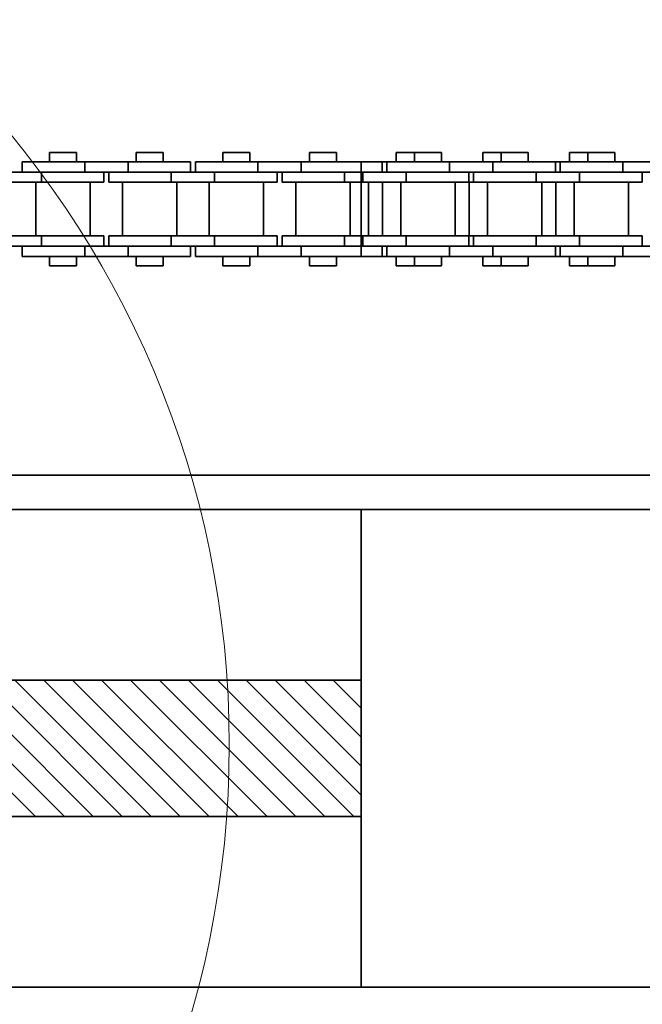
# Model space of a CAD drawing. Header units: millimetres. Extents: x -14862 to 14862, y -10512 to 10512.
# Tile 46 of 199: x -4839 to -4747, y -248 to -104. Entities that reach past the tile are written whole.
import ezdxf

# ---------------------------------------------------------------- set-up
doc = ezdxf.new("R2010")
doc.units = ezdxf.units.MM
doc.header["$LTSCALE"] = 4
for name, color, linetype, lineweight in [('几何体', 7, 'Continuous', 35), ('剖面线层', 4, 'Continuous', 18), ('细实线层', 7, 'Continuous', 18)]:
    doc.layers.add(name, color=color, linetype=linetype, lineweight=lineweight)

# ---------------------------------------------------------------- blocks, each defined once
blk = doc.blocks.new('*X158')
at = {"layer": '细实线层', "color": 0, "linetype": 'ByBlock', "lineweight": -2}
blk.add_circle((0, 0), 140.8925663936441, dxfattribs=at)

msp = doc.modelspace()

# ---------------------------------------------------------------- hatches: boundary and pattern name
at = {"layer": '剖面线层'}
h = msp.add_hatch(dxfattribs=at)
h.set_pattern_fill('无图案', color=256, style=0, pattern_type=0)
h.set_pattern_definition([(135, (0, 0), (-2.121320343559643, -2.121320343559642), [])])
h.paths.add_polyline_path([(-6229.873463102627, -220.8802513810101), (-6229.873463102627, -200.8801512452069), (-6183.859631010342, -200.8801512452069), (-6153.858944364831, -200.8801512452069), (-6143.859669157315, -200.8801512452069), (-6143.859669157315, -220.8802513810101)], flags=0)
h.paths.add_polyline_path([(-6083.859249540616, -220.8802513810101), (-6083.859249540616, -200.8801512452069), (-6073.859020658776, -200.8801512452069), (-6043.859287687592, -200.8801512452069), (-5893.859669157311, -200.8801512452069), (-5863.858982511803, -200.8801512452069), (-5853.859707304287, -200.8801512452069), (-5853.859707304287, -220.8802513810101)], flags=0)
h.paths.add_polyline_path([(-5793.859287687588, -220.8802513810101), (-5793.859287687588, -200.8801512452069), (-5783.859058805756, -200.8801512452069), (-5753.859325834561, -200.8801512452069), (-5603.859707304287, -200.8801512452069), (-5573.859020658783, -200.8801512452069), (-5563.85974545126, -200.8801512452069), (-5563.85974545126, -220.8802513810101)], flags=0)
h.paths.add_polyline_path([(-5503.859325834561, -220.8802513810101), (-5503.859325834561, -200.8801512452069), (-5493.859096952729, -200.8801512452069), (-5463.859363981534, -200.8801512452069), (-5313.85974545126, -200.8801512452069), (-5283.859058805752, -200.8801512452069), (-5273.858829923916, -200.8801512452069), (-5273.858829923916, -220.8802513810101)], flags=0)
h.paths.add_polyline_path([(-5213.859363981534, -220.8802513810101), (-5213.859363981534, -200.8801512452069), (-5203.859135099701, -200.8801512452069), (-5173.859402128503, -200.8801512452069), (-5023.858829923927, -200.8801512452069), (-4993.859096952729, -200.8801512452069), (-4983.858868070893, -200.8801512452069), (-4983.858868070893, -220.8802513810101)], flags=0)
h.paths.add_polyline_path([(-4923.85940212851, -220.8802513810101), (-4923.85940212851, -200.8801512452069), (-4913.859173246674, -200.8801512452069), (-4883.859440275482, -200.8801512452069), (-4788.57879299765, -200.8801512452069), (-4788.57879299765, -220.8802513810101)], flags=0)

# ---------------------------------------------------------------- linework, layer by layer
at = {"layer": '几何体'}
for p, q in [((-4834.279819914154, -123.5779337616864), (-4834.279819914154, -124.9528937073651)), ((-4830.319210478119, -123.5779337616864), (-4834.279819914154, -123.5779337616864)), ((-4830.319210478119, -124.9528937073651), (-4830.319210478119, -123.5779337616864)), ((-4821.579739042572, -123.5779337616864), (-4821.579739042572, -124.9528937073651)), ((-4817.619129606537, -123.5779337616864), (-4821.579739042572, -123.5779337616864)), ((-4817.619129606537, -124.9528937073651), (-4817.619129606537, -123.5779337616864)), ((-4808.87965817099, -123.5779337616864), (-4808.87965817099, -124.9528937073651)), ((-4804.919048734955, -123.5779337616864), (-4808.87965817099, -123.5779337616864)), ((-4804.919048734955, -124.9528937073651), (-4804.919048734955, -123.5779337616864)), ((-4796.179577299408, -123.5779337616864), (-4796.179577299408, -124.9528937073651)), ((-4792.218967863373, -123.5779337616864), (-4796.179577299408, -123.5779337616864)), ((-4792.218967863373, -124.9528937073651), (-4792.218967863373, -123.5779337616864)), ((-4783.479496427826, -123.5779337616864), (-4783.479496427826, -124.9528937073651)), ((-4780.797764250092, -123.5779337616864), (-4783.479496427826, -123.5779337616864)), ((-4780.797764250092, -123.5779337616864), (-4780.797764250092, -124.9528937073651)), ((-4778.817936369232, -123.5779337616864), (-4780.797764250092, -123.5779337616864)), ((-4776.838108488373, -123.5779337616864), (-4778.817936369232, -123.5779337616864)), ((-4776.838108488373, -124.9528937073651), (-4776.838108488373, -123.5779337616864)), ((-4770.779415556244, -123.5779337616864), (-4770.779415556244, -124.9528937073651)), ((-4768.09768337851, -123.5779337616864), (-4770.779415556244, -123.5779337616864)), ((-4768.09768337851, -123.5779337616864), (-4768.09768337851, -124.9528937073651)), ((-4766.11785549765, -123.5779337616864), (-4768.09768337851, -123.5779337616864)), ((-4764.138027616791, -123.5779337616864), (-4766.11785549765, -123.5779337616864)), ((-4764.138027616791, -124.9528937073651), (-4764.138027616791, -123.5779337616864)), ((-4758.079334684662, -123.5779337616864), (-4758.079334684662, -124.9528937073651)), ((-4755.397602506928, -123.5779337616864), (-4758.079334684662, -123.5779337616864)), ((-4755.397602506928, -123.5779337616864), (-4755.397602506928, -124.9528937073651)), ((-4753.417774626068, -123.5779337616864), (-4755.397602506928, -123.5779337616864)), ((-4751.437946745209, -123.5779337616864), (-4753.417774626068, -123.5779337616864)), ((-4751.437946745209, -124.9528937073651), (-4751.437946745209, -123.5779337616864)), ((-4838.299557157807, -124.9528937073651), (-4838.299557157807, -126.4530234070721)), ((-4829.124256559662, -124.9528937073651), (-4838.299557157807, -124.9528937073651)), ((-4829.124256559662, -124.9528937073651), (-4829.124256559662, -126.4530234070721)), ((-4822.774692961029, -124.9528937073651), (-4829.124256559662, -124.9528937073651)), ((-4822.774692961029, -124.9528937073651), (-4822.774692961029, -126.4530234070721)), ((-4813.599392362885, -124.9528937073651), (-4822.774692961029, -124.9528937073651)), ((-4813.599392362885, -126.4530234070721), (-4813.599392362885, -124.9528937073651)), ((-4812.899395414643, -124.9528937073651), (-4812.899395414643, -126.4530234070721)), ((-4803.724094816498, -124.9528937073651), (-4812.899395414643, -124.9528937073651)), ((-4803.724094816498, -124.9528937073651), (-4803.724094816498, -126.4530234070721)), ((-4797.374531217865, -124.9528937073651), (-4803.724094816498, -124.9528937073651)), ((-4797.374531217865, -124.9528937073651), (-4797.374531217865, -126.4530234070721)), ((-4788.57879299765, -124.9528937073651), (-4797.374531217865, -124.9528937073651)), ((-4785.517498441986, -124.9528937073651), (-4788.57879299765, -124.9528937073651)), ((-4788.57879299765, -126.4530234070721), (-4788.57879299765, -124.9528937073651)), ((-4785.517498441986, -126.4530234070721), (-4785.517498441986, -124.9528937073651)), ((-4784.817501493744, -124.9528937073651), (-4785.517498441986, -124.9528937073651)), ((-4784.817501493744, -124.9528937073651), (-4784.817501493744, -126.4530234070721)), ((-4775.643154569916, -124.9528937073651), (-4784.817501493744, -124.9528937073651)), ((-4775.643154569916, -124.9528937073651), (-4775.643154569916, -126.4530234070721)), ((-4769.292637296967, -124.9528937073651), (-4775.643154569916, -124.9528937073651)), ((-4769.292637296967, -124.9528937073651), (-4769.292637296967, -126.4530234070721)), ((-4760.118290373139, -124.9528937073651), (-4769.292637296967, -124.9528937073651)), ((-4760.118290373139, -126.4530234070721), (-4760.118290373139, -124.9528937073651)), ((-4759.418293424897, -124.9528937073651), (-4760.118290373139, -124.9528937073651)), ((-4759.418293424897, -124.9528937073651), (-4759.418293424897, -126.4530234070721)), ((-4750.242992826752, -124.9528937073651), (-4759.418293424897, -124.9528937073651)), ((-4750.242992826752, -124.9528937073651), (-4750.242992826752, -126.4530234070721)), ((-4743.893429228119, -124.9528937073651), (-4750.242992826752, -124.9528937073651)), ((-4835.474773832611, -126.4530234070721), (-4841.824337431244, -126.4530234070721)), ((-4835.474773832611, -126.4530234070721), (-4835.474773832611, -127.9529146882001)), ((-4829.124256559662, -126.4530234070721), (-4835.474773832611, -126.4530234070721)), ((-4829.124256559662, -126.4530234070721), (-4835.474773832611, -126.4530234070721)), ((-4822.774692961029, -126.4530234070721), (-4829.124256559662, -126.4530234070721)), ((-4826.299473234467, -127.9529146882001), (-4826.299473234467, -126.4530234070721)), ((-4825.599476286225, -126.4530234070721), (-4825.599476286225, -127.9529146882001)), ((-4816.42417568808, -126.4530234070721), (-4822.774692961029, -126.4530234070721)), ((-4816.42417568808, -126.4530234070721), (-4822.774692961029, -126.4530234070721)), ((-4816.42417568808, -126.4530234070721), (-4816.42417568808, -127.9529146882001)), ((-4810.074612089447, -126.4530234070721), (-4816.42417568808, -126.4530234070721)), ((-4810.074612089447, -126.4530234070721), (-4810.074612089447, -127.9529146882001)), ((-4803.724094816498, -126.4530234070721), (-4810.074612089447, -126.4530234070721)), ((-4803.724094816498, -126.4530234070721), (-4810.074612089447, -126.4530234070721)), ((-4797.374531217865, -126.4530234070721), (-4803.724094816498, -126.4530234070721)), ((-4800.899311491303, -127.9529146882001), (-4800.899311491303, -126.4530234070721)), ((-4800.199314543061, -126.4530234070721), (-4800.199314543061, -127.9529146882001)), ((-4791.024013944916, -126.4530234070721), (-4797.374531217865, -126.4530234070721)), ((-4791.024013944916, -126.4530234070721), (-4797.374531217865, -126.4530234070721)), ((-4791.024013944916, -126.4530234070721), (-4791.024013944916, -127.9529146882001)), ((-4788.57879299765, -126.4530234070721), (-4791.024013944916, -126.4530234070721)), ((-4788.57879299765, -127.9529146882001), (-4788.57879299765, -126.4530234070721)), ((-4788.343235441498, -126.4530234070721), (-4788.57879299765, -126.4530234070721)), ((-4788.343235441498, -126.4530234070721), (-4788.57879299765, -126.4530234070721)), ((-4788.343235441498, -126.4530234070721), (-4788.343235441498, -127.9529146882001)), ((-4781.992718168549, -126.4530234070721), (-4788.343235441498, -126.4530234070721)), ((-4781.992718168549, -126.4530234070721), (-4781.992718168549, -127.9529146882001)), ((-4775.643154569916, -126.4530234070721), (-4781.992718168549, -126.4530234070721)), ((-4775.643154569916, -126.4530234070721), (-4781.992718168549, -126.4530234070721)), ((-4769.292637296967, -126.4530234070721), (-4775.643154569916, -126.4530234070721)), ((-4772.818371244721, -127.9529146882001), (-4772.818371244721, -126.4530234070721)), ((-4772.118374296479, -126.4530234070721), (-4772.118374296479, -127.9529146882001)), ((-4762.943073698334, -126.4530234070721), (-4769.292637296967, -126.4530234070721)), ((-4762.943073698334, -126.4530234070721), (-4769.292637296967, -126.4530234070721)), ((-4762.943073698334, -126.4530234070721), (-4762.943073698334, -127.9529146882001)), ((-4756.592556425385, -126.4530234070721), (-4762.943073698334, -126.4530234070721)), ((-4756.592556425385, -126.4530234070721), (-4756.592556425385, -127.9529146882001)), ((-4750.242992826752, -126.4530234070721), (-4756.592556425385, -126.4530234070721)), ((-4750.242992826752, -126.4530234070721), (-4756.592556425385, -126.4530234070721)), ((-4743.893429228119, -126.4530234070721), (-4750.242992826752, -126.4530234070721)), ((-4747.418209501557, -127.9529146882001), (-4747.418209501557, -126.4530234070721)), ((-4835.474773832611, -127.9529146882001), (-4841.824337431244, -127.9529146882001)), ((-4836.27395290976, -127.9529146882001), (-4836.27395290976, -135.8030848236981)), ((-4826.299473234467, -127.9529146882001), (-4835.474773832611, -127.9529146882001)), ((-4828.324123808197, -135.8030848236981), (-4828.324123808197, -127.9529146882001)), ((-4816.42417568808, -127.9529146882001), (-4825.599476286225, -127.9529146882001)), ((-4823.574825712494, -127.9529146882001), (-4823.574825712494, -135.8030848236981)), ((-4810.074612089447, -127.9529146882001), (-4816.42417568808, -127.9529146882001)), ((-4815.624042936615, -135.8030848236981), (-4815.624042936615, -127.9529146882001)), ((-4810.874744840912, -127.9529146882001), (-4810.874744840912, -135.8030848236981)), ((-4800.899311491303, -127.9529146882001), (-4810.074612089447, -127.9529146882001)), ((-4802.923962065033, -135.8030848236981), (-4802.923962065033, -127.9529146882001)), ((-4791.024013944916, -127.9529146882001), (-4800.199314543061, -127.9529146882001)), ((-4798.17466396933, -127.9529146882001), (-4798.17466396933, -135.8030848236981)), ((-4788.57879299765, -127.9529146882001), (-4791.024013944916, -127.9529146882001)), ((-4790.224834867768, -135.8030848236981), (-4790.224834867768, -127.9529146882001)), ((-4788.343235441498, -127.9529146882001), (-4788.57879299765, -127.9529146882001)), ((-4788.57879299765, -127.9529146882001), (-4788.57879299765, -135.8030848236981)), ((-4781.992718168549, -127.9529146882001), (-4788.343235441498, -127.9529146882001)), ((-4787.543102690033, -135.8030848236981), (-4787.543102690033, -127.9529146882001)), ((-4785.474583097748, -127.9529146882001), (-4785.474583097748, -135.8030848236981)), ((-4782.792850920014, -127.9529146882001), (-4782.792850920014, -135.8030848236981)), ((-4772.818371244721, -127.9529146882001), (-4781.992718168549, -127.9529146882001)), ((-4774.843021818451, -135.8030848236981), (-4774.843021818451, -127.9529146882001)), ((-4772.774502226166, -127.9529146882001), (-4772.774502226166, -135.8030848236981)), ((-4772.118374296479, -127.9529146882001), (-4772.774502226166, -127.9529146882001)), ((-4762.943073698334, -127.9529146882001), (-4772.118374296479, -127.9529146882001)), ((-4770.092770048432, -127.9529146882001), (-4770.092770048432, -135.8030848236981)), ((-4756.592556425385, -127.9529146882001), (-4762.943073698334, -127.9529146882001)), ((-4762.142940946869, -135.8030848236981), (-4762.142940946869, -127.9529146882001)), ((-4760.074421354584, -127.9529146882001), (-4760.074421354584, -135.8030848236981)), ((-4757.39268917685, -127.9529146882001), (-4757.39268917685, -135.8030848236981)), ((-4747.418209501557, -127.9529146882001), (-4756.592556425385, -127.9529146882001)), ((-4749.442860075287, -135.8030848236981), (-4749.442860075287, -127.9529146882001)), ((-4835.474773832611, -135.8030848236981), (-4841.824337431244, -135.8030848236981)), ((-4835.474773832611, -137.302976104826), (-4835.474773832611, -135.8030848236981)), ((-4826.299473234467, -135.8030848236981), (-4835.474773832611, -135.8030848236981)), ((-4826.299473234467, -137.302976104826), (-4826.299473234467, -135.8030848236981)), ((-4825.599476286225, -135.8030848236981), (-4825.599476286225, -137.302976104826)), ((-4816.42417568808, -135.8030848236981), (-4825.599476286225, -135.8030848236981)), ((-4816.42417568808, -137.302976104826), (-4816.42417568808, -135.8030848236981)), ((-4810.074612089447, -135.8030848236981), (-4816.42417568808, -135.8030848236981)), ((-4810.074612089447, -137.302976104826), (-4810.074612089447, -135.8030848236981)), ((-4800.899311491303, -135.8030848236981), (-4810.074612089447, -135.8030848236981)), ((-4800.899311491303, -137.302976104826), (-4800.899311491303, -135.8030848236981)), ((-4800.199314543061, -135.8030848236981), (-4800.199314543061, -137.302976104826)), ((-4791.024013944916, -135.8030848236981), (-4800.199314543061, -135.8030848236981)), ((-4791.024013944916, -137.302976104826), (-4791.024013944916, -135.8030848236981)), ((-4788.57879299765, -135.8030848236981), (-4791.024013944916, -135.8030848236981)), ((-4788.57879299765, -135.8030848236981), (-4788.57879299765, -137.302976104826)), ((-4788.343235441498, -135.8030848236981), (-4788.57879299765, -135.8030848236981)), ((-4788.343235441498, -137.302976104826), (-4788.343235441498, -135.8030848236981)), ((-4781.992718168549, -135.8030848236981), (-4788.343235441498, -135.8030848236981)), ((-4781.992718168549, -137.302976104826), (-4781.992718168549, -135.8030848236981)), ((-4772.818371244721, -135.8030848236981), (-4781.992718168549, -135.8030848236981)), ((-4772.818371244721, -137.302976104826), (-4772.818371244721, -135.8030848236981)), ((-4772.118374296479, -135.8030848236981), (-4772.774502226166, -135.8030848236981)), ((-4772.118374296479, -135.8030848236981), (-4772.118374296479, -137.302976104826)), ((-4762.943073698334, -135.8030848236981), (-4772.118374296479, -135.8030848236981)), ((-4762.943073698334, -137.302976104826), (-4762.943073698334, -135.8030848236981)), ((-4756.592556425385, -135.8030848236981), (-4762.943073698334, -135.8030848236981)), ((-4756.592556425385, -137.302976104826), (-4756.592556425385, -135.8030848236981)), ((-4747.418209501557, -135.8030848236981), (-4756.592556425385, -135.8030848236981)), ((-4747.418209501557, -137.302976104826), (-4747.418209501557, -135.8030848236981)), ((-4835.474773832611, -137.302976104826), (-4841.824337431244, -137.302976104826)), ((-4838.299557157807, -137.302976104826), (-4838.299557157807, -138.8031058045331)), ((-4829.124256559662, -137.302976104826), (-4835.474773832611, -137.302976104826)), ((-4829.124256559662, -137.302976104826), (-4835.474773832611, -137.302976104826)), ((-4829.124256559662, -138.8031058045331), (-4829.124256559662, -137.302976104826)), ((-4822.774692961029, -137.302976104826), (-4829.124256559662, -137.302976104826)), ((-4816.42417568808, -137.302976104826), (-4822.774692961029, -137.302976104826)), ((-4822.774692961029, -138.8031058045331), (-4822.774692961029, -137.302976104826)), ((-4816.42417568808, -137.302976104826), (-4822.774692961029, -137.302976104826)), ((-4810.074612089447, -137.302976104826), (-4816.42417568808, -137.302976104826)), ((-4813.599392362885, -138.8031058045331), (-4813.599392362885, -137.302976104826)), ((-4812.899395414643, -137.302976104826), (-4812.899395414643, -138.8031058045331)), ((-4803.724094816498, -137.302976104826), (-4810.074612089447, -137.302976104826)), ((-4803.724094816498, -137.302976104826), (-4810.074612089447, -137.302976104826)), ((-4803.724094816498, -138.8031058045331), (-4803.724094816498, -137.302976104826)), ((-4797.374531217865, -137.302976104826), (-4803.724094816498, -137.302976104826)), ((-4791.024013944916, -137.302976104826), (-4797.374531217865, -137.302976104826)), ((-4797.374531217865, -138.8031058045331), (-4797.374531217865, -137.302976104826)), ((-4791.024013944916, -137.302976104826), (-4797.374531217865, -137.302976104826)), ((-4788.57879299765, -137.302976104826), (-4791.024013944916, -137.302976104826)), ((-4788.343235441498, -137.302976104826), (-4788.57879299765, -137.302976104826)), ((-4788.57879299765, -137.302976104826), (-4788.57879299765, -138.8031058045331)), ((-4788.343235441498, -137.302976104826), (-4788.57879299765, -137.302976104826)), ((-4781.992718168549, -137.302976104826), (-4788.343235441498, -137.302976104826)), ((-4785.517498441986, -138.8031058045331), (-4785.517498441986, -137.302976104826)), ((-4784.817501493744, -137.302976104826), (-4784.817501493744, -138.8031058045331)), ((-4775.643154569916, -137.302976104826), (-4781.992718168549, -137.302976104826)), ((-4775.643154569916, -137.302976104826), (-4781.992718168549, -137.302976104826)), ((-4775.643154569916, -138.8031058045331), (-4775.643154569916, -137.302976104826)), ((-4769.292637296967, -137.302976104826), (-4775.643154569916, -137.302976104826)), ((-4762.943073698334, -137.302976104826), (-4769.292637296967, -137.302976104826)), ((-4769.292637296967, -138.8031058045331), (-4769.292637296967, -137.302976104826)), ((-4762.943073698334, -137.302976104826), (-4769.292637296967, -137.302976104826)), ((-4756.592556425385, -137.302976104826), (-4762.943073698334, -137.302976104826)), ((-4760.118290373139, -138.8031058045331), (-4760.118290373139, -137.302976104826)), ((-4759.418293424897, -137.302976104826), (-4759.418293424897, -138.8031058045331)), ((-4750.242992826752, -137.302976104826), (-4756.592556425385, -137.302976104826)), ((-4750.242992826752, -137.302976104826), (-4756.592556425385, -137.302976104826)), ((-4750.242992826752, -138.8031058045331), (-4750.242992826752, -137.302976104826)), ((-4743.893429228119, -137.302976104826), (-4750.242992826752, -137.302976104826)), ((-4829.124256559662, -138.8031058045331), (-4838.299557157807, -138.8031058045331)), ((-4834.279819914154, -138.8031058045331), (-4834.279819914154, -140.1780657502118)), ((-4830.319210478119, -140.1780657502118), (-4830.319210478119, -138.8031058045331)), ((-4822.774692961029, -138.8031058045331), (-4829.124256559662, -138.8031058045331)), ((-4813.599392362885, -138.8031058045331), (-4822.774692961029, -138.8031058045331)), ((-4821.579739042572, -138.8031058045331), (-4821.579739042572, -140.1780657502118)), ((-4817.619129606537, -140.1780657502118), (-4817.619129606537, -138.8031058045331)), ((-4803.724094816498, -138.8031058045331), (-4812.899395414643, -138.8031058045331)), ((-4808.87965817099, -138.8031058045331), (-4808.87965817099, -140.1780657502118)), ((-4804.919048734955, -140.1780657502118), (-4804.919048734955, -138.8031058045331)), ((-4797.374531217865, -138.8031058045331), (-4803.724094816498, -138.8031058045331)), ((-4788.57879299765, -138.8031058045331), (-4797.374531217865, -138.8031058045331)), ((-4796.179577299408, -138.8031058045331), (-4796.179577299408, -140.1780657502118)), ((-4792.218967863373, -140.1780657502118), (-4792.218967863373, -138.8031058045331)), ((-4785.517498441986, -138.8031058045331), (-4788.57879299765, -138.8031058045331)), ((-4784.817501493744, -138.8031058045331), (-4785.517498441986, -138.8031058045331)), ((-4775.643154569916, -138.8031058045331), (-4784.817501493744, -138.8031058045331)), ((-4783.479496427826, -138.8031058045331), (-4783.479496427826, -140.1780657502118)), ((-4780.797764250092, -138.8031058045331), (-4780.797764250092, -140.1780657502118)), ((-4776.838108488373, -140.1780657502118), (-4776.838108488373, -138.8031058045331)), ((-4769.292637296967, -138.8031058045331), (-4775.643154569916, -138.8031058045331)), ((-4770.779415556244, -138.8031058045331), (-4770.779415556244, -140.1780657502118)), ((-4760.118290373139, -138.8031058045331), (-4769.292637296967, -138.8031058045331)), ((-4768.09768337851, -138.8031058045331), (-4768.09768337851, -140.1780657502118)), ((-4764.138027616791, -140.1780657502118), (-4764.138027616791, -138.8031058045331)), ((-4759.418293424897, -138.8031058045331), (-4760.118290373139, -138.8031058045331)), ((-4750.242992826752, -138.8031058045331), (-4759.418293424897, -138.8031058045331)), ((-4758.079334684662, -138.8031058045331), (-4758.079334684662, -140.1780657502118)), ((-4755.397602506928, -138.8031058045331), (-4755.397602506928, -140.1780657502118)), ((-4751.437946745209, -140.1780657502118), (-4751.437946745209, -138.8031058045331)), ((-4743.893429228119, -138.8031058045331), (-4750.242992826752, -138.8031058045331)), ((-4830.319210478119, -140.1780657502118), (-4834.279819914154, -140.1780657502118)), ((-4817.619129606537, -140.1780657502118), (-4821.579739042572, -140.1780657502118)), ((-4804.919048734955, -140.1780657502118), (-4808.87965817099, -140.1780657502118)), ((-4792.218967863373, -140.1780657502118), (-4796.179577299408, -140.1780657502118)), ((-4780.797764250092, -140.1780657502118), (-4783.479496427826, -140.1780657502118)), ((-4778.817936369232, -140.1780657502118), (-4780.797764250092, -140.1780657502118)), ((-4776.838108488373, -140.1780657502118), (-4778.817936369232, -140.1780657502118)), ((-4768.09768337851, -140.1780657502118), (-4770.779415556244, -140.1780657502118)), ((-4766.11785549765, -140.1780657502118), (-4768.09768337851, -140.1780657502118)), ((-4764.138027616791, -140.1780657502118), (-4766.11785549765, -140.1780657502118)), ((-4755.397602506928, -140.1780657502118), (-4758.079334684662, -140.1780657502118)), ((-4753.417774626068, -140.1780657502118), (-4755.397602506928, -140.1780657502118)), ((-4751.437946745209, -140.1780657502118), (-4753.417774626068, -140.1780657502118)), ((-4889.364048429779, -170.8801798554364), (-3813.859745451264, -170.8801798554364)), ((-4788.57879299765, -175.8802942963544), (-4887.339397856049, -175.8802942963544)), ((-2558.859154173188, -175.8802942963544), (-4788.57879299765, -175.8802942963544)), ((-4788.57879299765, -245.8802275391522), (-4788.57879299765, -175.8802942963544)), ((-4788.57879299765, -200.8801512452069), (-4923.85940212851, -200.8801512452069)), ((-4788.57879299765, -220.8802513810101), (-4923.85940212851, -220.8802513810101)), ((-4788.57879299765, -245.8802275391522), (-4878.859325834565, -245.8802275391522)), ((-2558.859154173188, -245.8802275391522), (-4788.57879299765, -245.8802275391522))]:
    msp.add_line(p, q, dxfattribs=at)

# ---------------------------------------------------------------- block references
at = {"layer": '细实线层'}
msp.add_blockref('*X158', (-4948.820849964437, -210.3847524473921), dxfattribs=at)

doc.saveas('drawing.dxf')
